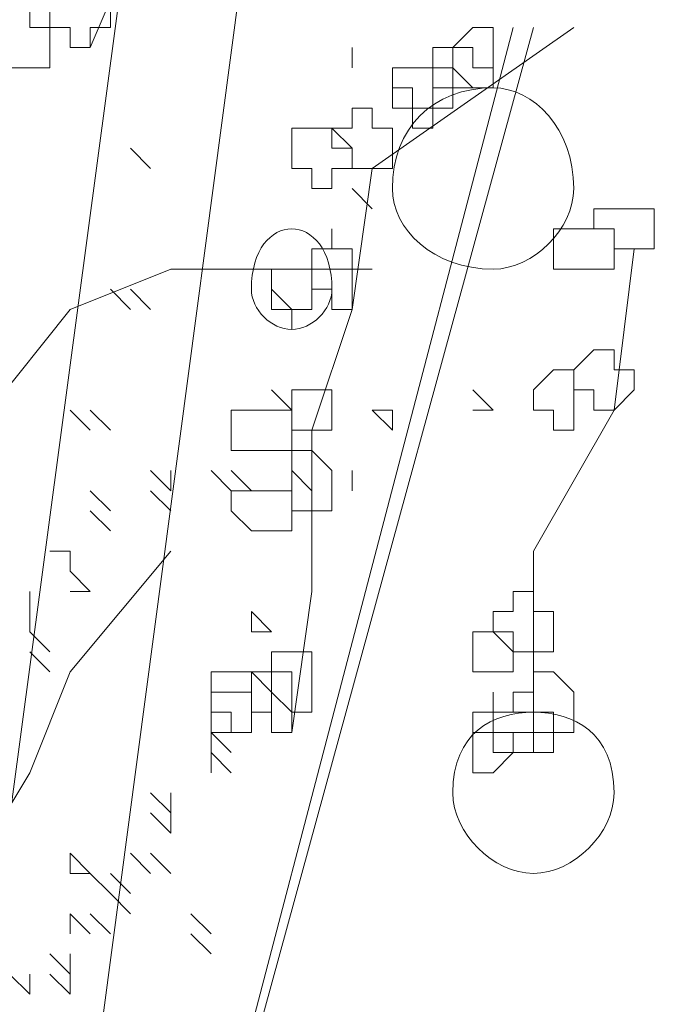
# Model space of a CAD drawing. Header units: millimetres. Extents: x 14400 to 93787, y -21104 to 39413.
# Tile 80 of 256: x 23690.04 to 23695.26, y 9753.55 to 9761.64. Entities that reach past the tile are written whole.
import ezdxf

# ---------------------------------------------------------------- set-up
doc = ezdxf.new("R2010")
doc.units = ezdxf.units.MM
doc.layers.add('_MODUS - zielen', color=66, linetype='Continuous', lineweight=9)

msp = doc.modelspace()

# ---------------------------------------------------------------- linework, layer by layer
at = {"layer": '_MODUS - zielen', "transparency": 33554687}
for points in [[(23692.77437, 9776.13425), (23688.96871, 9747.67454), (23688.96871, 9747.67454)], [(23692.77437, 9776.13425), (23688.96871, 9747.67454), (23688.96871, 9747.67454)], [(23693.10529, 9771.33581), (23689.96149, 9747.67454), (23689.96149, 9747.67454)], [(23693.10529, 9771.33581), (23689.96149, 9747.67454), (23689.96149, 9747.67454)], [(23695.09085, 9767.53015), (23692.77437, 9767.53015), (23692.6089, 9765.21366), (23692.44344, 9764.22088), (23691.11973, 9762.56625), (23690.62334, 9761.408)], [(23694.26354, 9761.57347), (23690.45788, 9747.67454), (23694.09807, 9761.57347)], [(23694.59446, 9761.57347), (23692.93983, 9760.41522), (23692.77437, 9759.25698), (23692.44344, 9758.2642)], [(23692.77437, 9761.24254), (23692.77437, 9761.408), (23692.77437, 9761.408)], [(23691.11973, 9760.41522), (23690.95427, 9760.58069), (23690.95427, 9760.58069)], [(23691.11973, 9760.41522), (23690.95427, 9760.58069), (23690.95427, 9760.58069)], [(23691.11973, 9760.41522), (23690.95427, 9760.58069), (23690.95427, 9760.58069)], [(23692.93983, 9760.0843), (23692.77437, 9760.24976), (23692.77437, 9760.24976)], [(23695.09085, 9759.75337), (23694.92539, 9758.42966), (23694.92539, 9758.42966)], [(23683.17748, 9747.50907), (23684.0048, 9749.6601), (23684.50119, 9750.65288), (23685.8249, 9751.97659), (23686.32129, 9752.8039), (23687.31407, 9754.29307), (23688.30685, 9755.61678), (23689.13417, 9757.10595), (23689.79602, 9758.42966), (23690.45788, 9759.25698), (23691.28519, 9759.58791), (23692.11251, 9759.58791), (23692.93983, 9759.58791)], [(23690.95427, 9759.25698), (23690.7888, 9759.42244), (23690.7888, 9759.42244)], [(23691.11973, 9759.25698), (23690.95427, 9759.42244), (23690.95427, 9759.42244)], [(23691.11973, 9759.25698), (23690.95427, 9759.42244), (23690.95427, 9759.42244)], [(23692.27797, 9759.25698), (23692.11251, 9759.42244), (23692.11251, 9759.42244)], [(23692.27797, 9758.42966), (23692.11251, 9758.59512), (23692.11251, 9758.59512)], [(23693.93261, 9758.42966), (23693.76715, 9758.59512), (23693.76715, 9758.59512)], [(23693.93261, 9758.42966), (23693.76715, 9758.59512), (23693.76715, 9758.59512)], [(23690.62334, 9758.2642), (23690.45788, 9758.42966), (23690.45788, 9758.42966)], [(23690.62334, 9758.2642), (23690.45788, 9758.42966), (23690.45788, 9758.42966)], [(23690.7888, 9758.2642), (23690.62334, 9758.42966), (23690.62334, 9758.42966)], [(23690.7888, 9758.2642), (23690.62334, 9758.42966), (23690.62334, 9758.42966)], [(23690.7888, 9758.2642), (23690.62334, 9758.42966), (23690.62334, 9758.42966)], [(23690.7888, 9758.2642), (23690.62334, 9758.42966), (23690.62334, 9758.42966)], [(23693.10529, 9758.42966), (23692.93983, 9758.42966), (23692.93983, 9758.42966)], [(23693.10529, 9758.2642), (23692.93983, 9758.42966), (23692.93983, 9758.42966)], [(23693.10529, 9758.2642), (23693.10529, 9758.42966), (23693.10529, 9758.42966)], [(23693.10529, 9758.2642), (23693.10529, 9758.42966), (23693.10529, 9758.42966)], [(23693.93261, 9758.42966), (23693.76715, 9758.42966), (23693.76715, 9758.42966)], [(23693.93261, 9758.42966), (23693.76715, 9758.42966), (23693.76715, 9758.42966)], [(23693.93261, 9758.42966), (23693.76715, 9758.42966), (23693.76715, 9758.42966)], [(23694.92539, 9758.42966), (23694.26354, 9757.27142), (23694.26354, 9755.61678)], [(23692.44344, 9758.2642), (23692.44344, 9756.94049), (23692.27797, 9755.78225)], [(23691.28519, 9757.76781), (23691.11973, 9757.93327), (23691.11973, 9757.93327)], [(23691.28519, 9757.76781), (23691.28519, 9757.93327), (23691.28519, 9757.93327)], [(23691.78158, 9757.76781), (23691.61612, 9757.93327), (23691.61612, 9757.93327)], [(23691.78158, 9757.76781), (23691.61612, 9757.93327), (23691.61612, 9757.93327)], [(23691.78158, 9757.76781), (23691.61612, 9757.93327), (23691.61612, 9757.93327)], [(23691.78158, 9757.76781), (23691.61612, 9757.93327), (23691.61612, 9757.93327)], [(23691.78158, 9757.76781), (23691.61612, 9757.93327), (23691.61612, 9757.93327)], [(23691.78158, 9757.76781), (23691.61612, 9757.93327), (23691.61612, 9757.93327)], [(23691.78158, 9757.76781), (23691.61612, 9757.93327), (23691.61612, 9757.93327)], [(23691.78158, 9757.76781), (23691.61612, 9757.93327), (23691.61612, 9757.93327)], [(23691.94705, 9757.76781), (23691.78158, 9757.93327), (23691.78158, 9757.93327)], [(23691.94705, 9757.76781), (23691.78158, 9757.93327), (23691.78158, 9757.93327)], [(23692.44344, 9757.76781), (23692.27797, 9757.93327), (23692.27797, 9757.93327)], [(23692.44344, 9757.76781), (23692.27797, 9757.93327), (23692.27797, 9757.93327)], [(23692.44344, 9757.76781), (23692.27797, 9757.93327), (23692.27797, 9757.93327)], [(23692.44344, 9757.76781), (23692.27797, 9757.93327), (23692.27797, 9757.93327)], [(23692.44344, 9757.76781), (23692.27797, 9757.93327), (23692.27797, 9757.93327)], [(23692.77437, 9757.76781), (23692.77437, 9757.93327), (23692.77437, 9757.93327)], [(23692.77437, 9757.76781), (23692.77437, 9757.93327), (23692.77437, 9757.93327)], [(23692.77437, 9757.76781), (23692.77437, 9757.93327), (23692.77437, 9757.93327)], [(23692.77437, 9757.76781), (23692.77437, 9757.93327), (23692.77437, 9757.93327)], [(23692.77437, 9757.76781), (23692.77437, 9757.93327), (23692.77437, 9757.93327)], [(23690.7888, 9757.60234), (23690.62334, 9757.76781), (23690.62334, 9757.76781)], [(23690.7888, 9757.60234), (23690.62334, 9757.76781), (23690.62334, 9757.76781)], [(23690.7888, 9757.60234), (23690.62334, 9757.76781), (23690.62334, 9757.76781)], [(23691.28519, 9757.60234), (23691.11973, 9757.76781), (23691.11973, 9757.76781)], [(23690.7888, 9757.43688), (23690.62334, 9757.60234), (23690.62334, 9757.60234)], [(23690.7888, 9757.43688), (23690.62334, 9757.60234), (23690.62334, 9757.60234)], [(23683.17748, 9747.67454), (23685.8249, 9750.48742), (23686.98314, 9751.4802), (23688.14139, 9752.8039), (23687.31407, 9754.29307), (23689.63056, 9754.624), (23690.12695, 9755.45132), (23690.45788, 9756.27864), (23691.28519, 9757.27142)], [(23690.45788, 9757.27142), (23690.29241, 9757.27142), (23690.29241, 9757.27142)], [(23690.45788, 9757.10595), (23690.45788, 9757.27142), (23690.45788, 9757.27142)], [(23690.45788, 9757.10595), (23690.45788, 9757.27142), (23690.45788, 9757.27142)], [(23690.62334, 9756.94049), (23690.45788, 9757.10595), (23690.45788, 9757.10595)], [(23690.62334, 9756.94049), (23690.45788, 9757.10595), (23690.45788, 9757.10595)], [(23690.12695, 9756.77503), (23690.12695, 9756.94049), (23690.12695, 9756.94049)], [(23690.12695, 9756.77503), (23690.12695, 9756.94049), (23690.12695, 9756.94049)], [(23690.62334, 9756.94049), (23690.45788, 9756.94049), (23690.45788, 9756.94049)], [(23690.62334, 9756.94049), (23690.45788, 9756.94049), (23690.45788, 9756.94049)], [(23690.62334, 9756.94049), (23690.45788, 9756.94049), (23690.45788, 9756.94049)], [(23690.62334, 9756.94049), (23690.45788, 9756.94049), (23690.45788, 9756.94049)], [(23690.12695, 9756.60956), (23690.12695, 9756.77503), (23690.12695, 9756.77503)], [(23692.11251, 9756.60956), (23691.94705, 9756.77503), (23691.94705, 9756.77503)], [(23691.94705, 9756.60956), (23691.94705, 9756.77503), (23691.94705, 9756.77503)], [(23692.11251, 9756.60956), (23691.94705, 9756.77503), (23691.94705, 9756.77503)], [(23692.11251, 9756.60956), (23691.94705, 9756.77503), (23691.94705, 9756.77503)], [(23690.29241, 9756.4441), (23690.12695, 9756.60956), (23690.12695, 9756.60956)], [(23690.29241, 9756.4441), (23690.12695, 9756.60956), (23690.12695, 9756.60956)], [(23690.29241, 9756.4441), (23690.12695, 9756.60956), (23690.12695, 9756.60956)], [(23692.11251, 9756.60956), (23691.94705, 9756.60956), (23691.94705, 9756.60956)], [(23690.29241, 9756.27864), (23690.12695, 9756.4441), (23690.12695, 9756.4441)], [(23691.78158, 9755.61678), (23691.61612, 9755.78225), (23691.61612, 9755.78225)], [(23691.78158, 9755.61678), (23691.61612, 9755.78225), (23691.61612, 9755.78225)], [(23691.78158, 9755.61678), (23691.61612, 9755.78225), (23691.61612, 9755.78225)], [(23691.78158, 9755.61678), (23691.61612, 9755.78225), (23691.61612, 9755.78225)], [(23691.61612, 9755.61678), (23691.61612, 9755.78225), (23691.61612, 9755.78225)], [(23691.78158, 9755.45132), (23691.61612, 9755.61678), (23691.61612, 9755.61678)], [(23691.78158, 9755.45132), (23691.61612, 9755.61678), (23691.61612, 9755.61678)], [(23691.78158, 9755.45132), (23691.61612, 9755.61678), (23691.61612, 9755.61678)], [(23691.61612, 9755.45132), (23691.61612, 9755.61678), (23691.61612, 9755.61678)], [(23691.78158, 9755.45132), (23691.61612, 9755.61678), (23691.61612, 9755.61678)], [(23691.28519, 9755.12039), (23691.11973, 9755.28586), (23691.11973, 9755.28586)], [(23691.28519, 9755.12039), (23691.11973, 9755.28586), (23691.11973, 9755.28586)], [(23691.28519, 9755.12039), (23691.11973, 9755.28586), (23691.11973, 9755.28586)], [(23691.28519, 9755.12039), (23691.11973, 9755.28586), (23691.11973, 9755.28586)], [(23691.28519, 9755.12039), (23691.11973, 9755.28586), (23691.11973, 9755.28586)], [(23691.28519, 9755.12039), (23691.28519, 9755.28586), (23691.28519, 9755.28586)], [(23691.28519, 9754.95493), (23691.11973, 9755.12039), (23691.11973, 9755.12039)], [(23691.28519, 9754.95493), (23691.11973, 9755.12039), (23691.11973, 9755.12039)], [(23691.28519, 9754.95493), (23691.11973, 9755.12039), (23691.11973, 9755.12039)], [(23691.28519, 9754.95493), (23691.11973, 9755.12039), (23691.11973, 9755.12039)], [(23691.28519, 9754.95493), (23691.11973, 9755.12039), (23691.11973, 9755.12039)], [(23691.28519, 9754.95493), (23691.11973, 9755.12039), (23691.11973, 9755.12039)], [(23691.28519, 9754.95493), (23691.11973, 9755.12039), (23691.11973, 9755.12039)], [(23691.28519, 9754.95493), (23691.28519, 9755.12039), (23691.28519, 9755.12039)], [(23690.62334, 9754.624), (23690.45788, 9754.78947), (23690.45788, 9754.78947)], [(23690.45788, 9754.624), (23690.45788, 9754.78947), (23690.45788, 9754.78947)], [(23690.62334, 9754.624), (23690.45788, 9754.78947), (23690.45788, 9754.78947)], [(23691.11973, 9754.624), (23690.95427, 9754.78947), (23690.95427, 9754.78947)], [(23691.28519, 9754.624), (23691.11973, 9754.78947), (23691.11973, 9754.78947)], [(23691.28519, 9754.624), (23691.11973, 9754.78947), (23691.11973, 9754.78947)], [(23691.28519, 9754.624), (23691.11973, 9754.78947), (23691.11973, 9754.78947)], [(23690.62334, 9754.624), (23690.45788, 9754.624), (23690.45788, 9754.624)], [(23690.7888, 9754.45854), (23690.62334, 9754.624), (23690.62334, 9754.624)], [(23690.95427, 9754.45854), (23690.7888, 9754.624), (23690.7888, 9754.624)], [(23690.95427, 9754.45854), (23690.7888, 9754.624), (23690.7888, 9754.624)], [(23690.95427, 9754.29307), (23690.7888, 9754.45854), (23690.7888, 9754.45854)], [(23690.62334, 9754.12761), (23690.45788, 9754.29307), (23690.45788, 9754.29307)], [(23690.45788, 9754.12761), (23690.45788, 9754.29307), (23690.45788, 9754.29307)], [(23690.62334, 9754.12761), (23690.45788, 9754.29307), (23690.45788, 9754.29307)], [(23690.62334, 9754.12761), (23690.45788, 9754.29307), (23690.45788, 9754.29307)], [(23690.62334, 9754.12761), (23690.45788, 9754.29307), (23690.45788, 9754.29307)], [(23690.7888, 9754.12761), (23690.62334, 9754.29307), (23690.62334, 9754.29307)], [(23690.7888, 9754.12761), (23690.62334, 9754.29307), (23690.62334, 9754.29307)], [(23691.61612, 9754.12761), (23691.45066, 9754.29307), (23691.45066, 9754.29307)], [(23691.61612, 9753.96215), (23691.45066, 9754.12761), (23691.45066, 9754.12761)], [(23691.61612, 9753.96215), (23691.45066, 9754.12761), (23691.45066, 9754.12761)], [(23690.45788, 9753.79668), (23690.29241, 9753.96215), (23690.29241, 9753.96215)], [(23690.45788, 9753.79668), (23690.45788, 9753.96215), (23690.45788, 9753.96215)], [(23690.12695, 9753.63122), (23689.96149, 9753.79668), (23689.96149, 9753.79668)], [(23690.12695, 9753.63122), (23689.96149, 9753.79668), (23689.96149, 9753.79668)], [(23690.12695, 9753.63122), (23690.12695, 9753.79668), (23690.12695, 9753.79668)], [(23690.12695, 9753.63122), (23690.12695, 9753.79668), (23690.12695, 9753.79668)], [(23690.12695, 9753.63122), (23690.12695, 9753.79668), (23690.12695, 9753.79668)], [(23690.12695, 9753.63122), (23690.12695, 9753.79668), (23690.12695, 9753.79668)], [(23690.45788, 9753.63122), (23690.29241, 9753.79668), (23690.29241, 9753.79668)], [(23690.45788, 9753.63122), (23690.45788, 9753.79668), (23690.45788, 9753.79668)]]:
    msp.add_lwpolyline(points, dxfattribs=at)
for points in [[(23690.45788, 9761.90439), (23690.29241, 9761.90439), (23690.29241, 9761.73893), (23690.29241, 9761.57347), (23690.29241, 9761.57347), (23690.45788, 9761.57347), (23690.45788, 9761.408), (23690.45788, 9761.408), (23690.62334, 9761.408), (23690.62334, 9761.57347), (23690.7888, 9761.57347), (23690.7888, 9761.57347), (23690.7888, 9761.73893), (23690.62334, 9761.73893), (23690.62334, 9761.90439)], [(23690.12695, 9761.73893), (23689.96149, 9761.73893), (23689.96149, 9761.57347), (23689.96149, 9761.57347), (23689.96149, 9761.408), (23689.96149, 9761.24254), (23690.12695, 9761.24254), (23690.12695, 9761.24254), (23690.12695, 9761.24254), (23690.12695, 9761.24254), (23690.29241, 9761.24254), (23690.29241, 9761.408), (23690.29241, 9761.57347), (23690.29241, 9761.57347), (23690.12695, 9761.57347)], [(23693.76715, 9761.57347), (23693.60168, 9761.408), (23693.60168, 9761.24254), (23693.60168, 9761.24254), (23693.76715, 9761.07708), (23693.76715, 9761.07708), (23693.93261, 9761.07708), (23693.93261, 9761.24254), (23693.93261, 9761.24254), (23693.93261, 9761.408), (23693.93261, 9761.57347)], [(23693.60168, 9761.408), (23693.43622, 9761.408), (23693.43622, 9761.24254), (23693.43622, 9761.24254), (23693.43622, 9761.07708), (23693.60168, 9761.07708), (23693.60168, 9761.07708), (23693.76715, 9761.07708), (23693.76715, 9761.07708), (23693.76715, 9761.07708), (23693.93261, 9761.07708), (23693.93261, 9761.24254), (23693.93261, 9761.24254), (23693.76715, 9761.24254), (23693.76715, 9761.408), (23693.76715, 9761.408)], [(23693.27076, 9761.24254), (23693.10529, 9761.24254), (23693.10529, 9761.07708), (23693.10529, 9761.07708), (23693.10529, 9760.91161), (23693.27076, 9760.91161), (23693.27076, 9760.74615), (23693.43622, 9760.74615), (23693.43622, 9760.91161), (23693.43622, 9761.07708), (23693.43622, 9761.07708), (23693.43622, 9761.24254), (23693.43622, 9761.24254), (23693.43622, 9761.24254)], [(23693.27076, 9761.24254), (23693.27076, 9761.24254), (23693.10529, 9761.24254), (23693.10529, 9761.07708), (23693.27076, 9761.07708), (23693.27076, 9761.07708), (23693.27076, 9760.91161), (23693.43622, 9760.91161), (23693.43622, 9760.91161), (23693.60168, 9760.91161), (23693.60168, 9761.07708), (23693.60168, 9761.07708), (23693.60168, 9761.24254), (23693.60168, 9761.24254), (23693.43622, 9761.24254), (23693.43622, 9761.24254)], [(23692.77437, 9760.91161), (23692.77437, 9760.74615), (23692.6089, 9760.74615), (23692.6089, 9760.74615), (23692.77437, 9760.58069), (23692.77437, 9760.41522), (23692.77437, 9760.41522), (23692.93983, 9760.41522), (23693.10529, 9760.41522), (23693.10529, 9760.58069), (23693.10529, 9760.74615), (23693.10529, 9760.74615), (23692.93983, 9760.74615), (23692.93983, 9760.91161)], [(23692.44344, 9760.74615), (23692.27797, 9760.74615), (23692.27797, 9760.58069), (23692.27797, 9760.41522), (23692.27797, 9760.41522), (23692.44344, 9760.41522), (23692.44344, 9760.24976), (23692.6089, 9760.24976), (23692.6089, 9760.24976), (23692.6089, 9760.41522), (23692.77437, 9760.41522), (23692.77437, 9760.41522), (23692.77437, 9760.58069), (23692.6089, 9760.58069), (23692.6089, 9760.74615), (23692.6089, 9760.74615)], [(23694.92539, 9760.0843), (23694.75993, 9760.0843), (23694.75993, 9759.91883), (23694.92539, 9759.91883), (23694.92539, 9759.75337), (23694.92539, 9759.75337), (23695.09085, 9759.75337), (23695.25632, 9759.75337), (23695.25632, 9759.91883), (23695.25632, 9759.91883), (23695.25632, 9760.0843), (23695.09085, 9760.0843), (23695.09085, 9760.0843)], [(23692.6089, 9759.75337), (23692.44344, 9759.75337), (23692.44344, 9759.58791), (23692.44344, 9759.58791), (23692.44344, 9759.42244), (23692.6089, 9759.42244), (23692.6089, 9759.25698), (23692.6089, 9759.25698), (23692.77437, 9759.25698), (23692.77437, 9759.42244), (23692.77437, 9759.42244), (23692.77437, 9759.58791), (23692.77437, 9759.58791), (23692.77437, 9759.58791), (23692.77437, 9759.75337), (23692.6089, 9759.75337), (23692.6089, 9759.91883), (23692.6089, 9759.91883)], [(23692.6089, 9759.75337), (23692.44344, 9759.75337), (23692.44344, 9759.58791), (23692.44344, 9759.58791), (23692.44344, 9759.42244), (23692.6089, 9759.42244), (23692.6089, 9759.25698), (23692.6089, 9759.25698), (23692.77437, 9759.25698), (23692.77437, 9759.42244), (23692.77437, 9759.42244), (23692.77437, 9759.58791), (23692.77437, 9759.58791), (23692.77437, 9759.58791), (23692.77437, 9759.75337), (23692.6089, 9759.75337), (23692.6089, 9759.91883), (23692.6089, 9759.91883)], [(23694.59446, 9759.91883), (23694.429, 9759.91883), (23694.429, 9759.91883), (23694.429, 9759.75337), (23694.429, 9759.58791), (23694.59446, 9759.58791), (23694.59446, 9759.58791), (23694.59446, 9759.58791), (23694.75993, 9759.58791), (23694.75993, 9759.58791), (23694.92539, 9759.58791), (23694.92539, 9759.75337), (23694.92539, 9759.91883), (23694.75993, 9759.91883), (23694.75993, 9759.91883)], [(23692.27797, 9759.58791), (23692.11251, 9759.58791), (23692.11251, 9759.58791), (23692.11251, 9759.42244), (23692.11251, 9759.25698), (23692.11251, 9759.25698), (23692.27797, 9759.25698), (23692.27797, 9759.09152), (23692.27797, 9759.25698), (23692.44344, 9759.25698), (23692.44344, 9759.25698), (23692.44344, 9759.42244), (23692.44344, 9759.58791)], [(23692.27797, 9759.58791), (23692.11251, 9759.58791), (23692.11251, 9759.58791), (23692.11251, 9759.42244), (23692.11251, 9759.25698), (23692.11251, 9759.25698), (23692.27797, 9759.25698), (23692.27797, 9759.09152), (23692.27797, 9759.25698), (23692.44344, 9759.25698), (23692.44344, 9759.25698), (23692.44344, 9759.42244), (23692.44344, 9759.58791)], [(23694.75993, 9758.92605), (23694.59446, 9758.76059), (23694.59446, 9758.59512), (23694.59446, 9758.59512), (23694.75993, 9758.59512), (23694.75993, 9758.42966), (23694.92539, 9758.42966), (23694.92539, 9758.42966), (23695.09085, 9758.59512), (23695.09085, 9758.59512), (23695.09085, 9758.76059), (23694.92539, 9758.76059), (23694.92539, 9758.92605), (23694.92539, 9758.92605)], [(23694.429, 9758.76059), (23694.26354, 9758.59512), (23694.26354, 9758.59512), (23694.26354, 9758.42966), (23694.26354, 9758.42966), (23694.429, 9758.42966), (23694.429, 9758.2642), (23694.59446, 9758.2642), (23694.59446, 9758.42966), (23694.59446, 9758.42966), (23694.59446, 9758.59512), (23694.59446, 9758.59512), (23694.59446, 9758.59512), (23694.59446, 9758.76059)], [(23692.27797, 9758.59512), (23692.27797, 9758.59512), (23692.27797, 9758.59512), (23692.27797, 9758.42966), (23692.27797, 9758.42966), (23692.27797, 9758.2642), (23692.27797, 9758.2642), (23692.44344, 9758.2642), (23692.6089, 9758.2642), (23692.6089, 9758.42966), (23692.6089, 9758.42966), (23692.6089, 9758.59512), (23692.44344, 9758.59512)], [(23691.94705, 9758.42966), (23691.78158, 9758.42966), (23691.78158, 9758.2642), (23691.78158, 9758.09873), (23691.94705, 9758.09873), (23691.94705, 9758.09873), (23691.94705, 9758.09873), (23692.11251, 9758.09873), (23692.27797, 9758.09873), (23692.27797, 9758.09873), (23692.27797, 9758.2642), (23692.27797, 9758.42966), (23692.11251, 9758.42966)], [(23692.27797, 9758.09873), (23692.27797, 9758.09873), (23692.27797, 9757.93327), (23692.27797, 9757.76781), (23692.27797, 9757.76781), (23692.27797, 9757.60234), (23692.27797, 9757.60234), (23692.44344, 9757.60234), (23692.6089, 9757.60234), (23692.6089, 9757.76781), (23692.6089, 9757.76781), (23692.6089, 9757.93327), (23692.44344, 9758.09873)], [(23691.94705, 9757.76781), (23691.78158, 9757.76781), (23691.78158, 9757.76781), (23691.78158, 9757.60234), (23691.94705, 9757.43688), (23691.94705, 9757.43688), (23692.11251, 9757.43688), (23692.27797, 9757.43688), (23692.27797, 9757.60234), (23692.27797, 9757.76781), (23692.11251, 9757.76781)], [(23694.09807, 9756.94049), (23694.09807, 9756.77503), (23693.93261, 9756.77503), (23693.93261, 9756.60956), (23693.93261, 9756.60956), (23694.09807, 9756.60956), (23694.09807, 9756.4441), (23694.26354, 9756.4441), (23694.26354, 9756.4441), (23694.429, 9756.4441), (23694.429, 9756.60956), (23694.429, 9756.60956), (23694.429, 9756.77503), (23694.26354, 9756.77503), (23694.26354, 9756.94049), (23694.26354, 9756.94049)], [(23693.76715, 9756.60956), (23693.76715, 9756.60956), (23693.76715, 9756.60956), (23693.76715, 9756.4441), (23693.76715, 9756.27864), (23693.76715, 9756.27864), (23693.76715, 9756.27864), (23693.93261, 9756.27864), (23693.93261, 9756.27864), (23693.93261, 9756.27864), (23694.09807, 9756.27864), (23694.09807, 9756.4441), (23693.93261, 9756.60956), (23693.93261, 9756.60956), (23693.93261, 9756.60956)], [(23692.11251, 9756.4441), (23692.11251, 9756.27864), (23692.11251, 9756.27864), (23692.11251, 9756.11317), (23692.27797, 9755.94771), (23692.27797, 9755.94771), (23692.44344, 9755.94771), (23692.44344, 9756.11317), (23692.44344, 9756.27864), (23692.44344, 9756.27864), (23692.44344, 9756.4441), (23692.27797, 9756.4441), (23692.27797, 9756.4441)], [(23691.78158, 9756.27864), (23691.78158, 9756.27864), (23691.61612, 9756.27864), (23691.61612, 9756.11317), (23691.61612, 9755.94771), (23691.78158, 9755.94771), (23691.78158, 9755.78225), (23691.94705, 9755.78225), (23691.94705, 9755.78225), (23691.94705, 9755.94771), (23692.11251, 9755.94771), (23692.11251, 9755.94771), (23692.11251, 9756.11317), (23691.94705, 9756.27864), (23691.94705, 9756.27864)], [(23691.94705, 9756.27864), (23691.94705, 9756.27864), (23691.94705, 9756.27864), (23691.94705, 9756.11317), (23691.94705, 9755.94771), (23691.94705, 9755.94771), (23691.94705, 9755.94771), (23692.11251, 9755.94771), (23692.11251, 9755.78225), (23692.27797, 9755.78225), (23692.27797, 9755.94771), (23692.27797, 9755.94771), (23692.27797, 9755.94771), (23692.27797, 9756.11317), (23692.27797, 9756.27864), (23692.27797, 9756.27864), (23692.11251, 9756.27864)], [(23694.26354, 9756.27864), (23694.26354, 9756.11317), (23694.09807, 9756.11317), (23694.09807, 9755.94771), (23694.26354, 9755.94771), (23694.26354, 9755.94771), (23694.26354, 9755.78225), (23694.26354, 9755.78225), (23694.429, 9755.78225), (23694.59446, 9755.78225), (23694.59446, 9755.94771), (23694.59446, 9755.94771), (23694.59446, 9756.11317), (23694.429, 9756.27864)], [(23691.61612, 9756.11317), (23691.61612, 9756.11317), (23691.61612, 9755.94771), (23691.61612, 9755.94771), (23691.61612, 9755.78225), (23691.61612, 9755.78225), (23691.78158, 9755.78225), (23691.94705, 9755.78225), (23691.94705, 9755.78225), (23691.94705, 9755.78225), (23691.94705, 9755.94771), (23691.94705, 9755.94771), (23691.94705, 9756.11317), (23691.78158, 9756.11317)], [(23693.93261, 9755.94771), (23693.76715, 9755.94771), (23693.76715, 9755.94771), (23693.76715, 9755.78225), (23693.76715, 9755.78225), (23693.93261, 9755.78225), (23693.93261, 9755.61678), (23693.93261, 9755.61678), (23694.09807, 9755.61678), (23694.09807, 9755.78225), (23694.26354, 9755.78225), (23694.26354, 9755.78225), (23694.26354, 9755.94771), (23694.09807, 9755.94771), (23693.93261, 9755.94771), (23693.93261, 9756.11317), (23693.93261, 9756.11317)], [(23693.76715, 9755.94771), (23693.76715, 9755.78225), (23693.76715, 9755.78225), (23693.76715, 9755.61678), (23693.76715, 9755.45132), (23693.76715, 9755.45132), (23693.93261, 9755.45132), (23693.93261, 9755.45132), (23693.93261, 9755.45132), (23694.09807, 9755.61678), (23694.09807, 9755.78225), (23693.93261, 9755.78225), (23693.93261, 9755.78225), (23693.93261, 9755.94771)], [(23694.09807, 9755.94771), (23693.93261, 9755.94771), (23693.93261, 9755.94771), (23693.93261, 9755.78225), (23693.93261, 9755.78225), (23694.09807, 9755.78225), (23694.09807, 9755.61678), (23694.26354, 9755.61678), (23694.26354, 9755.61678), (23694.429, 9755.61678), (23694.429, 9755.78225), (23694.429, 9755.78225), (23694.429, 9755.94771), (23694.26354, 9755.94771), (23694.26354, 9755.94771)]]:
    msp.add_lwpolyline(points, close=True, dxfattribs=at)
for points in [[(23694.59446, 9760.24976), (23694.59446, 9760.74615), (23694.26354, 9761.07708), (23693.93261, 9761.07708), (23693.93261, 9761.07708), (23693.43622, 9761.07708), (23693.10529, 9760.74615), (23693.10529, 9760.24976), (23693.10529, 9760.24976), (23693.10529, 9759.91883), (23693.43622, 9759.58791), (23693.93261, 9759.58791), (23693.93261, 9759.58791), (23694.26354, 9759.58791), (23694.59446, 9759.91883), (23694.59446, 9760.24976)], [(23692.6089, 9759.42244), (23692.6089, 9759.75337), (23692.44344, 9759.91883), (23692.27797, 9759.91883), (23692.27797, 9759.91883), (23692.11251, 9759.91883), (23691.94705, 9759.75337), (23691.94705, 9759.42244), (23691.94705, 9759.42244), (23691.94705, 9759.25698), (23692.11251, 9759.09152), (23692.27797, 9759.09152), (23692.27797, 9759.09152), (23692.44344, 9759.09152), (23692.6089, 9759.25698), (23692.6089, 9759.42244)], [(23694.92539, 9755.28586), (23694.92539, 9755.78225), (23694.59446, 9755.94771), (23694.26354, 9755.94771), (23694.26354, 9755.94771), (23693.93261, 9755.94771), (23693.60168, 9755.78225), (23693.60168, 9755.28586), (23693.60168, 9755.28586), (23693.60168, 9754.95493), (23693.93261, 9754.624), (23694.26354, 9754.624), (23694.26354, 9754.624), (23694.59446, 9754.624), (23694.92539, 9754.95493), (23694.92539, 9755.28586)]]:
    msp.add_open_spline(points, degree=3, knots=[0, 0, 0, 0, 0.0625, 0.0625, 0.0625, 0.062501, 0.125, 0.125, 0.125, 0.125001, 0.1875, 0.1875, 0.1875, 0.187501, 1, 1, 1, 1], dxfattribs=at)

doc.saveas('drawing.dxf')
